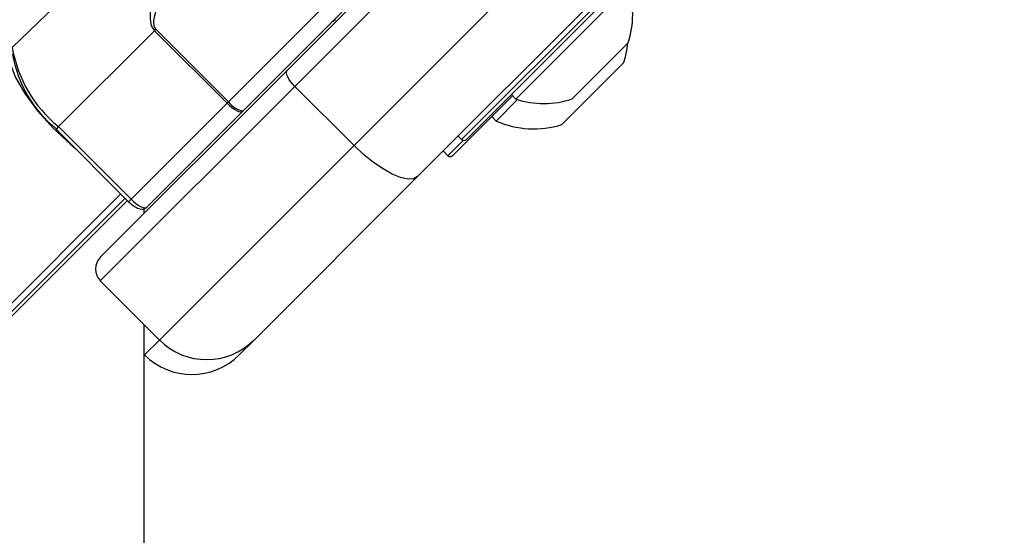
# Paper-space layout '2.5M DUO In-Ground Anchor' of a CAD drawing. Header units: millimetres. Extents: x 20 to 19291, y 40 to 15516.
# Tile 66 of 105: x 6744 to 6861, y 15048 to 15109. Entities that reach past the tile are written whole.
import ezdxf

# ---------------------------------------------------------------- set-up
doc = ezdxf.new("R2010")
doc.units = ezdxf.units.MM
doc.layers.add('COMPONENT_GEOMETRY', color=7, linetype='Continuous')
doc.styles.add('SLDTEXTSTYLE1', font='TXT', dxfattribs={"width": 0.75})
doc.dimstyles.new('SLDDIMSTYLE0', dxfattribs={"dimtxt": 150, "dimasz": 6.604, "dimexe": 0, "dimexo": 0.0625, "dimgap": 37.5, "dimtad": 0, "dimtih": 1, "dimtoh": 1, "dimdec": 0, "dimlfac": 0.5, "dimrnd": 1e-09, "dimzin": 12, "dimdsep": 46, "dimtxsty": 'SLDTEXTSTYLE1', "dimsah": 1, "dimcen": 0.09, "dimadec": 0, "dimazin": 3, "dimtfac": 1, "dimtdec": 0, "dimtofl": 0, "dimtmove": 0, "dimatfit": 3, "dimfxl": 1, "dimfrac": 2, "dimtolj": 1, "dimtzin": 12, "dimarcsym": 0})

# ---------------------------------------------------------------- blocks, each defined once
blk = doc.blocks.new('_D_14')
at = {"layer": 'COMPONENT_GEOMETRY', "color": 7, "ltscale": 2}
for p, q in [((6914.69, 15516.37), (871.44, 15516.37)), ((877.79, 15516.37), (877.79, 12887.47)), ((877.79, 10020.44), (877.79, 12649.34)), ((4187.32, 10020.44), (871.44, 10020.44))]:
    blk.add_line(p, q, dxfattribs=at)
for points in [[(877.79, 15516.37), (876.77, 15509.77), (878.8, 15509.77)], [(877.79, 10020.44), (878.8, 10027.04), (876.77, 10027.04)]]:
    blk.add_solid(points, dxfattribs=at)
at = {"layer": 'COMPONENT_GEOMETRY', "color": 7, "ltscale": 2, "insert": (656.12, 12842.7), "char_height": 150, "attachment_point": 1, "style": 'SLDTEXTSTYLE1'}
blk.add_mtext('2748', dxfattribs=at)

psp = doc.layouts.new('2.5M DUO In-Ground Anchor')

# ---------------------------------------------------------------- linework, layer by layer
at = {"color": 7, "linetype": 'Continuous', "lineweight": 25, "ltscale": 2}
for p, q in [((6775.6, 15103.32), (6835.57, 15163.3)), ((6836.5, 15161.4), (6776.53, 15101.42)), ((6783.6, 15094.35), (6843.57, 15154.33)), ((6851.16, 15150.6), (6791.19, 15090.63)), ((6770.35, 15098.5), (6817.63, 15145.78)), ((6767.19, 15129.68), (6742.72, 15106.07)), ((6821.22, 15119.24), (6797.03, 15095.06)), ((6816.38, 15113.33), (6802.94, 15099.9)), ((6759.74, 15108.07), (6748.26, 15096.6)), ((6759.74, 15108.07), (6759.92, 15108.26)), ((6759.74, 15108.07), (6768.42, 15099.39)), ((6768.6, 15099.58), (6759.92, 15108.26)), ((6816.37, 15106.62), (6809.66, 15099.9)), ((6815.86, 15104.27), (6808.44, 15096.85)), ((6753.26, 15080.99), (6775.6, 15103.32)), ((6776.53, 15101.42), (6753.26, 15078.16)), ((6776.53, 15101.42), (6783.6, 15094.35)), ((6768.6, 15099.58), (6768.42, 15099.39)), ((6802.55, 15100.29), (6795.39, 15093.13)), ((6803.16, 15099.83), (6800.59, 15097.26)), ((6802.41, 15100.43), (6802.94, 15099.9)), ((6768.42, 15099.39), (6756.94, 15087.92)), ((6758.83, 15086.98), (6770.29, 15098.44)), ((6770.29, 15098.44), (6770.35, 15098.5)), ((6800.06, 15097.8), (6800.59, 15097.26)), ((6747.97, 15096.31), (6756.65, 15087.63)), ((6748.26, 15096.6), (6756.94, 15087.92)), ((6796.04, 15095.48), (6796.47, 15095.06)), ((6760.33, 15071.09), (6783.6, 15094.35)), ((6794.26, 15093.7), (6794.82, 15093.13)), ((6791.19, 15090.63), (6771.65, 15071.09)), ((6756.51, 15087.77), (5786.4, 14117.66)), ((6758.51, 15086.24), (6758.51, 15086.79)), ((6753.26, 15078.16), (6760.33, 15071.09)), ((6771.65, 15071.09), (6769.86, 15069.3)), ((6758.51, 15069.34), (6758.55, 15069.3))]:
    psp.add_line(p, q, dxfattribs=at)
at = {"color": 8, "linetype": 'Continuous', "lineweight": 25, "ltscale": 2}
for p, q in [((6817.63, 15148.6), (6768.6, 15099.58)), ((6796.47, 15095.06), (6821.22, 15119.81)), ((6748.26, 15096.6), (6747.97, 15096.31)), ((6794.82, 15093.13), (6796.65, 15094.96)), ((6755.73, 15088.55), (5545.1, 13877.92)), ((6756.23, 15088.05), (5770.61, 14102.42)), ((6756.94, 15087.92), (6756.65, 15087.63)), ((6758.55, 15069.3), (6760.33, 15071.09))]:
    psp.add_line(p, q, dxfattribs=at)
at = {"color": 7, "linetype": 'Continuous', "lineweight": 25, "ltscale": 2, "flags": 128}
for points in [[(6742.3, 15105.67), (6742.43, 15104.29), (6743.08, 15102.56), (6744.22, 15100.58), (6745.76, 15098.5), (6747.61, 15096.43), (6749.64, 15094.53), (6750.3, 15093.98)], [(6776.53, 15101.42), (6776.26, 15101.71), (6776.02, 15102), (6775.82, 15102.29), (6775.67, 15102.56), (6775.57, 15102.81), (6775.52, 15103.03), (6775.53, 15103.2), (6775.6, 15103.32)], [(6768.42, 15099.39), (6768.7, 15099.13), (6768.99, 15098.89), (6769.28, 15098.69), (6769.55, 15098.53), (6769.8, 15098.42), (6770.01, 15098.37), (6770.17, 15098.38), (6770.29, 15098.44)], [(6791.19, 15090.63), (6790.7, 15090.36), (6790.02, 15090.32), (6789.16, 15090.51), (6788.16, 15090.92), (6787.07, 15091.54), (6785.91, 15092.33), (6784.74, 15093.29), (6783.6, 15094.35)], [(6758.43, 12589), (6758.45, 13870.2), (6758.51, 15072.91)]]:
    psp.add_lwpolyline(points, dxfattribs=at)
at = {"color": 7, "linetype": 'Continuous', "lineweight": 25, "ltscale": 4}
for centre, radius, start, end in [((6806.29, 15109.99), 10.63, 341.5409, 18.3384), ((6780.67, 15110.1), 1, 289.1581, 315), ((6758.1, 15108.71), 15.6, 189.7386, 230.9041), ((6805.08, 15107.63), 11.29, 342.7009, 354.621), ((6757.3, 15107.78), 14.75, 189.7387, 230.9041), ((6770.67, 15100.98), 2.5, 214.1343, 262.647), ((6806.29, 15109.99), 10.63, 251.6616, 288.4591), ((6805.08, 15107.63), 11.29, 246.6102, 287.2991), ((6796.75, 15095.34), 0.4, 225, 315), ((6795.11, 15093.42), 0.4, 225, 315), ((6754.68, 15079.57), 2, 135, 225), ((6765.99, 15076.75), 8, 225, 315), ((6764.21, 15074.96), 8, 225, 315)]:
    psp.add_arc(centre, radius, start, end, dxfattribs=at)
psp.add_ellipse((6757.41, 15088.39), major_axis=(1.41, -1.41), ratio=0.336637, start_param=4.712389, end_param=6.283185, dxfattribs=at)
at = {"color": 7, "linetype": 'Continuous', "lineweight": 25, "ltscale": 2}
for points, knots in [([(6767.19, 15129.68), (6766.27, 15128.3), (6764.38, 15125.46), (6762.13, 15120.61), (6760.33, 15115.48), (6759.19, 15111.55), (6759.21, 15109.13), (6759.45, 15108.42), (6759.65, 15108.18), (6759.74, 15108.07)], [0, 0, 0, 0, 0.2160441, 0.4460689, 0.6762227, 0.9060691, 0.9609645, 0.9824822, 1, 1, 1, 1]), ([(6759.92, 15108.26), (6759.87, 15108.32), (6759.8, 15108.4), (6759.71, 15108.62), (6759.62, 15109.15), (6760.06, 15111.35), (6762.11, 15115.91), (6765.28, 15122.11), (6768.34, 15126.26), (6769.68, 15128.07)], [0, 0, 0, 0, 0.010783, 0.013401, 0.03115, 0.081795, 0.312784, 0.701606, 1, 1, 1, 1]), ([(6756.65, 15087.63), (6756.78, 15087.51), (6757.08, 15087.23), (6757.61, 15086.88), (6758.09, 15086.72), (6758.55, 15086.76), (6758.74, 15086.91), (6758.83, 15086.98)], [0, 0, 0, 0, 0.18458, 0.42706, 0.715559, 0.862318, 1, 1, 1, 1])]:
    psp.add_open_spline(points, degree=3, knots=knots, dxfattribs=at)

# ---------------------------------------------------------------- dimensions: what is measured, and where the dimension line sits
at = {"layer": 'COMPONENT_GEOMETRY', "color": 7, "ltscale": 2}
dim = psp.add_linear_dim(base=(877.79, 10020.44), p1=(6917.23, 15516.37), p2=(4189.86, 10020.44), angle=90, dimstyle='SLDDIMSTYLE0', dxfattribs=at)
dim.commit()
dim.dimension.update_dxf_attribs({"geometry": '_D_14', "text_midpoint": (877.79, 12768.4), "dimtype": 160})

doc.saveas('drawing.dxf')
